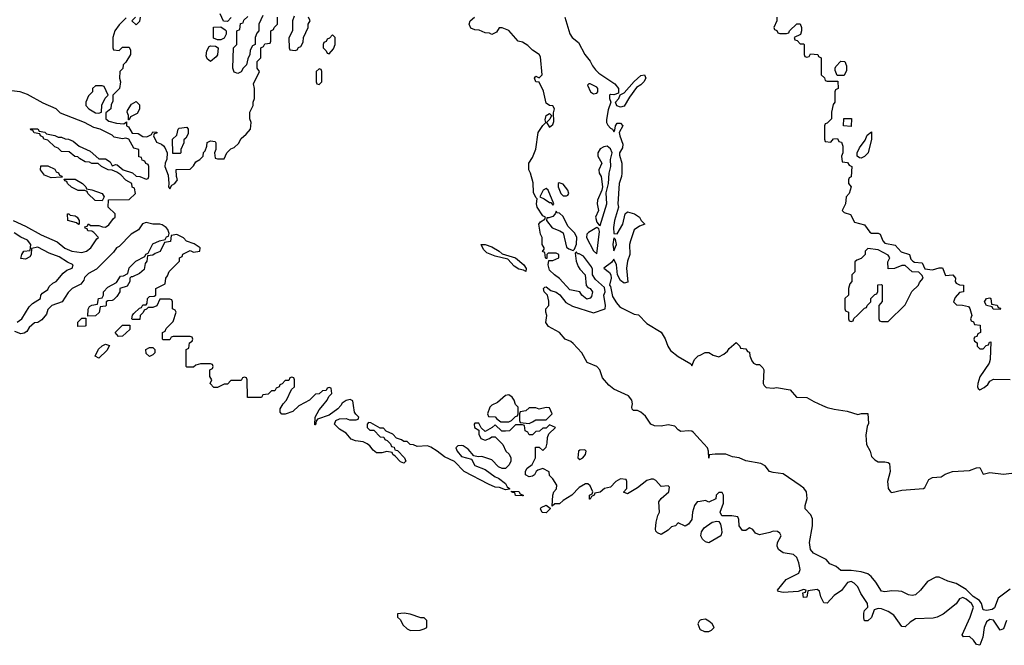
# Model space of a CAD drawing. Header units: inches. Extents: x 2601469 to 2753575, y 449403 to 582909.
# Tile 242 of 256: x 2655984 to 2661794, y 518584 to 522276. Entities that reach past the tile are written whole.
import ezdxf

# ---------------------------------------------------------------- set-up
doc = ezdxf.new("R2010")
doc.units = ezdxf.units.IN
doc.header["$MEASUREMENT"] = 0
for name, color, linetype in [('C6551', 7, 'Continuous'), ('C6552', 7, 'Continuous'), ('C6561', 7, 'Continuous'), ('C6562', 7, 'Continuous')]:
    doc.layers.add(name, color=color, linetype=linetype)

msp = doc.modelspace()

# ---------------------------------------------------------------- linework, layer by layer
at = {"layer": 'C6551', "color": 4}
for points, elevation in [([(2657634, 520000), (2657630, 519998), (2657595.3, 519964.7), (2657551.1, 519948.9), (2657530, 519948), (2657520.4, 519960.4), (2657520.4, 519979.6), (2657532.2, 520000)], 8), ([(2657877.9, 520000), (2657861.4, 519978.6), (2657810, 519942), (2657742, 519918), (2657732.7, 519907.3), (2657730, 519886), (2657726, 519886), (2657728, 519930), (2657750, 519974), (2657772.3, 520000)], 8), ([(2660000, 519433), (2659982, 519430), (2659966, 519410), (2659954.8, 519370), (2659950, 519326), (2659930, 519298), (2659910, 519288), (2659870, 519306), (2659854, 519290), (2659830, 519284), (2659810, 519264), (2659770, 519238), (2659747.3, 519247.3), (2659738, 519258), (2659735.3, 519270), (2659739, 519310), (2659749, 519350), (2659759, 519370), (2659755.3, 519430), (2659769.3, 519450.7), (2659815.3, 519490), (2659818, 519518), (2659810, 519526), (2659770, 519522), (2659737.2, 519557.2), (2659724, 519564), (2659710, 519565.2), (2659683.8, 519556.2), (2659630, 519513.2), (2659570, 519478), (2659548, 519488), (2659566, 519510), (2659566, 519550), (2659562, 519562), (2659530, 519566), (2659502, 519550), (2659470, 519518), (2659434, 519510), (2659410, 519488), (2659378, 519482), (2659374, 519470), (2659358, 519462), (2659350, 519446), (2659346, 519446), (2659346, 519470), (2659362, 519478), (2659366, 519490), (2659350, 519526), (2659336.4, 519536.4), (2659323.6, 519536.4), (2659285.4, 519514.6), (2659242, 519470), (2659190, 519438), (2659170, 519418), (2659142, 519418), (2659126, 519406), (2659129, 519471), (2659135.3, 519490), (2659152.3, 519507.7), (2659153.2, 519530), (2659130, 519566), (2659110, 519586), (2659108, 519608), (2659070, 519628), (2659042, 519618), (2659032, 519610), (2659022, 519590), (2659010, 519582), (2658990, 519578), (2658968, 519590), (2658968.4, 519611.6), (2658978, 519630), (2659008.4, 519651.6), (2659028, 519690), (2659027.3, 519752.7), (2659050, 519754), (2659070, 519734), (2659090, 519754), (2659096.4, 519776.4), (2659098, 519810), (2659107.3, 519832.7), (2659146, 519870), (2659110, 519886), (2659090, 519866), (2659070, 519866), (2659051.6, 519848.4), (2659030, 519846), (2659010, 519826), (2658990, 519826), (2658982, 519842), (2658966, 519850), (2658962, 519882), (2658950, 519886), (2658910, 519886), (2658874, 519850), (2658850, 519848), (2658828.4, 519848.4), (2658790, 519886), (2658771.6, 519868.4), (2658730, 519846), (2658707.3, 519867.3), (2658694, 519894), (2658670, 519895.3), (2658666, 519890), (2658666.8, 519870), (2658692.7, 519852.7), (2658694, 519830), (2658705.4, 519805.4), (2658730, 519794), (2658756.4, 519803.6), (2658770, 519814), (2658790, 519814), (2658834, 519770), (2658852, 519730), (2658871.3, 519711.3), (2658882, 519690), (2658882, 519670), (2658871.6, 519648.4), (2658850, 519628), (2658830, 519628), (2658810, 519638), (2658770, 519678), (2658710, 519698), (2658690, 519695.3), (2658663.1, 519703.1), (2658630, 519742), (2658600.2, 519760.2), (2658590, 519764), (2658570, 519762), (2658558, 519750), (2658564.7, 519730), (2658590, 519698), (2658650, 519682), (2658670, 519644.7), (2658730, 519621), (2658790, 519578), (2658810, 519571.3), (2658850, 519538), (2658859.6, 519519.6), (2658874, 519510), (2658874, 519506), (2658850, 519502), (2658814.6, 519514.6), (2658790, 519518), (2658750, 519535.3), (2658606, 519610), (2658550, 519668), (2658490, 519695.3), (2658448, 519730), (2658410, 519754), (2658390, 519762), (2658330, 519758), (2658307.3, 519767.3), (2658288.4, 519768.4), (2658270, 519786), (2658250, 519786), (2658236.4, 519796.4), (2658207.3, 519807.3), (2658186, 519830), (2658147.3, 519847.3), (2658130, 519866), (2658110, 519866), (2658056.4, 519896.4), (2658042, 519898), (2658034, 519890), (2658034, 519870), (2658050, 519854), (2658072.7, 519852.7), (2658110, 519814), (2658132.7, 519812.7), (2658138, 519798), (2658152.7, 519792.7), (2658172.7, 519772.7), (2658178, 519758), (2658192.7, 519752.7), (2658198, 519738), (2658212.7, 519732.7), (2658254, 519690), (2658262, 519670), (2658250, 519658), (2658230, 519666), (2658200.4, 519700.4), (2658186, 519710), (2658182, 519722), (2658150, 519728), (2658119.8, 519720.2), (2658090, 519719), (2658070, 519735.3), (2658050, 519762), (2658033.6, 519773.6), (2658010, 519784), (2657966, 519790), (2657940.2, 519800.2), (2657910, 519835.3), (2657870, 519859), (2657842, 519890), (2657848.9, 519911.1), (2657870, 519921), (2657910, 519922), (2657930, 519914), (2657970, 519914), (2657982, 519918), (2657986, 519930), (2657967.3, 519947.3), (2657960.4, 519960.4), (2657954.1, 520000)], 8), ([(2658768, 520000), (2658758, 519990), (2658744.7, 519950), (2658750, 519934), (2658790, 519932), (2658799.6, 519919.6), (2658823.6, 519903.6), (2658870, 519902), (2658886, 519910), (2658910, 519934), (2658922, 519938), (2658926, 519950), (2658926, 519990), (2658916, 520000)], 8), ([(2660000, 519797), (2659960.8, 519840.8), (2659950, 519847.3), (2659930, 519849.6), (2659886, 519846), (2659870, 519855.3), (2659850, 519877.2), (2659810, 519886), (2659770, 519877.2), (2659730, 519879), (2659708, 519890), (2659676.5, 519936.5), (2659650, 519959), (2659630, 519969), (2659606, 519970), (2659598, 519978), (2659595.3, 519990), (2659597.3, 520000)], 4), ([(2660000, 518732), (2659992.7, 518727.3), (2659984.9, 518710), (2659998.4, 518678.4), (2660000, 518677.6)], 12)]:
    msp.add_lwpolyline(points, dxfattribs=dict(at, elevation=elevation))
for points, elevation in [([(2659090, 519988), (2659050, 519978), (2659030, 519986), (2658990, 519986), (2658971.6, 519968.4), (2658938, 519962), (2658934, 519950), (2658934, 519910), (2658938, 519898), (2658990, 519892), (2659010, 519902), (2659030, 519914), (2659090, 519914), (2659126, 519950), (2659110, 519986)], 8), ([(2659318, 519738), (2659290, 519735.3), (2659282, 519730), (2659278, 519690), (2659290, 519681), (2659308, 519690), (2659322, 519710), (2659326, 519730)], 8), ([(2658950, 519466), (2658910, 519468.7), (2658906, 519486), (2658894, 519486), (2658886, 519490), (2658886, 519494), (2658930, 519492), (2658938, 519478), (2658954, 519470), (2658954, 519466)], 8), ([(2659090, 519366), (2659067.3, 519367.3), (2659058, 519390), (2659062, 519398), (2659091, 519411), (2659114, 519394), (2659114, 519390)], 8), ([(2658252.9, 518772.9), (2658214, 518770), (2658214, 518750), (2658230, 518734), (2658245.4, 518705.4), (2658270, 518682), (2658290, 518672), (2658347.3, 518672.7), (2658370, 518682), (2658386, 518690), (2658386, 518730), (2658370, 518746), (2658350, 518746), (2658287.3, 518767.3)], 12)]:
    msp.add_lwpolyline(points, close=True, dxfattribs=dict(at, elevation=elevation))
at = {"layer": 'C6552', "color": 4}
for points, elevation in [([(2657232, 522288), (2657210, 522266), (2657187.3, 522267.3), (2657166, 522310)], 8), ([(2657418.8, 522301.2), (2657394, 522250), (2657394, 522210), (2657383.6, 522196.4), (2657374, 522170), (2657374, 522130), (2657358, 522122), (2657343.6, 522096.4), (2657342, 522070), (2657330, 522046), (2657322, 522010), (2657302, 521990), (2657291.1, 521968.9), (2657270, 521958), (2657250, 521966), (2657242, 521990), (2657246, 522110), (2657266, 522130), (2657266, 522210), (2657282, 522218), (2657287.3, 522252.7), (2657302, 522258), (2657307.3, 522272.7), (2657330, 522294)], 8), ([(2657603.6, 522296.4), (2657594, 522270), (2657592.7, 522212.7), (2657572.7, 522167.3), (2657574, 522110), (2657578, 522098), (2657610, 522094), (2657622, 522098), (2657628, 522112), (2657642, 522118), (2657656.4, 522143.6), (2657658, 522170), (2657686, 522230), (2657686, 522250), (2657698, 522270), (2657688, 522290)], 8), ([(2656612.7, 522287.3), (2656570, 522246), (2656544.7, 522210), (2656534, 522170), (2656534, 522110), (2656538, 522098), (2656570, 522094), (2656590, 522114), (2656630, 522114), (2656636.9, 522096.9), (2656638, 522070), (2656610, 522026), (2656594, 522010), (2656591.6, 521988.4), (2656574, 521970), (2656572, 521930), (2656578, 521910), (2656572, 521870), (2656534, 521830), (2656532.7, 521792.7), (2656523.6, 521776.4), (2656522, 521750), (2656492.7, 521727.3), (2656492, 521690), (2656510, 521678), (2656554, 521666), (2656598, 521662), (2656614, 521674), (2656614, 521650), (2656624.7, 521644.7), (2656647.1, 521607.1), (2656683.5, 521603.5), (2656710, 521587.3), (2656734.6, 521585.4), (2656762, 521598), (2656770, 521614), (2656792.7, 521612.7), (2656792.7, 521607.3), (2656778, 521602), (2656774, 521590), (2656790, 521554), (2656821, 521541), (2656831.3, 521531.3), (2656841, 521521), (2656854, 521490), (2656852.7, 521452.7), (2656842.8, 521430), (2656841, 521410), (2656859.1, 521359.1), (2656864, 521310), (2656861, 521290), (2656870, 521278), (2656881.5, 521298.5), (2656899, 521310), (2656915.3, 521330), (2656908, 521350), (2656907.3, 521392.7), (2656990, 521394), (2657010, 521414), (2657023.1, 521436.9), (2657046, 521450), (2657066, 521470), (2657068.4, 521491.6), (2657078, 521502), (2657088, 521530), (2657090, 521552), (2657110, 521562), (2657138, 521558), (2657142, 521550), (2657142, 521510), (2657134, 521490), (2657138, 521458), (2657150, 521454), (2657190, 521454), (2657206, 521490), (2657230, 521514), (2657250, 521522), (2657274.6, 521545.4), (2657290, 521574), (2657320.4, 521599.6), (2657346, 521630), (2657348.7, 521670), (2657342, 521690), (2657342, 521730), (2657362, 521770), (2657362, 521790), (2657368.7, 521810), (2657368.7, 521870), (2657363.1, 521896.9), (2657398, 521970), (2657386, 521990), (2657386, 522030), (2657406, 522050), (2657406, 522110), (2657422, 522118), (2657430, 522134), (2657462, 522138), (2657466, 522150), (2657466, 522210), (2657482, 522218), (2657486, 522230), (2657506, 522250), (2657506, 522290)], 8), ([(2656694, 522290), (2656690, 522266), (2656670, 522246), (2656646, 522270), (2656666, 522290)], 8), ([(2659597.3, 520000), (2659599.3, 520010), (2659597, 520030), (2659576.2, 520056.2), (2659490, 520095.1), (2659460.1, 520120.1), (2659422.3, 520162.3), (2659407, 520210), (2659390, 520229.4), (2659333.3, 520253.3), (2659300.9, 520310), (2659250, 520365.2), (2659236.2, 520376.2), (2659202, 520390), (2659169.1, 520429.1), (2659104.7, 520464.7), (2659088.4, 520488.4), (2659095.3, 520530), (2659088, 520550), (2659088, 520570), (2659106, 520590), (2659106, 520614), (2659099, 520650), (2659079, 520670), (2659075.3, 520690), (2659082, 520698), (2659090, 520698.8), (2659118.8, 520678.8), (2659150, 520668), (2659171.8, 520651.8), (2659207, 520607), (2659245.4, 520585.4), (2659370, 520546), (2659438, 520570), (2659441.2, 520590), (2659431.5, 520650), (2659438.4, 520670), (2659435.6, 520695.6), (2659382.4, 520742.4), (2659364, 520770), (2659363.1, 520803.1), (2659358, 520818), (2659310, 520880.9), (2659285.4, 520894.6), (2659274.6, 520894.6), (2659270, 520906), (2659262, 520898), (2659267.7, 520850), (2659279.9, 520819.9), (2659290, 520802.8), (2659321, 520770), (2659326.8, 520706.8), (2659336, 520696), (2659350.5, 520690.5), (2659364, 520670), (2659357.6, 520642.4), (2659350, 520633.2), (2659330, 520627), (2659301.2, 520650), (2659289.3, 520669.3), (2659230, 520682.7), (2659170, 520749.3), (2659139, 520770), (2659110, 520798), (2659102, 520830), (2659106, 520854), (2659130, 520854), (2659166, 520870), (2659166, 520890), (2659150, 520898), (2659102, 520898), (2659094, 520890), (2659094, 520866), (2659090, 520866), (2659086, 520870), (2659082, 520902), (2659068.4, 520908.4), (2659078, 520922), (2659078, 520930), (2659068, 520950), (2659068, 520990), (2659058, 521010), (2659048, 521070), (2659056.4, 521083.6), (2659082, 521098), (2659086, 521110), (2659070, 521118), (2659037.2, 521170), (2659034, 521190), (2659038, 521218), (2659030, 521226), (2659016.4, 521256.4), (2659013.6, 521313.6), (2658999, 521370), (2658989, 521390), (2658988.9, 521428.9), (2659010, 521462), (2659030, 521512), (2659043.7, 521610), (2659070, 521652), (2659088, 521670), (2659084.7, 521684.7), (2659090, 521711), (2659110, 521722), (2659122, 521710), (2659111.3, 521688.7), (2659092, 521670), (2659110, 521642), (2659130, 521658), (2659136, 521676), (2659134.6, 521725.4), (2659139, 521750), (2659130, 521768), (2659110, 521768.7), (2659090, 521782.7), (2659074.5, 521854.5), (2659050, 521908), (2659029, 521910), (2659022, 521930), (2659030, 521942), (2659050, 521932), (2659068, 521950), (2659057.5, 522057.5), (2659049.2, 522070), (2659010, 522096.9), (2658983, 522123), (2658950, 522142.4), (2658926, 522150), (2658870, 522211.8), (2658830, 522228), (2658812.7, 522227.3), (2658796.9, 522203.1), (2658770, 522188), (2658756.4, 522196.4), (2658730, 522198), (2658694.6, 522214.6), (2658670, 522215.3), (2658645.2, 522225.2), (2658635.3, 522250), (2658642, 522270), (2658668, 522290)], 4), ([(2659201, 522290), (2659230, 522192), (2659244.7, 522170), (2659282, 522142), (2659319.1, 522070), (2659350, 522030.8), (2659363.1, 522003.1), (2659380.9, 521980.9), (2659401.3, 521961.3), (2659496.7, 521896.7), (2659517.3, 521870), (2659516.9, 521843.1), (2659490, 521833.2), (2659470, 521834), (2659464.7, 521830), (2659464.7, 521810), (2659472, 521790), (2659455.9, 521744.1), (2659447.1, 521687.1), (2659446.8, 521670), (2659453.7, 521653.7), (2659470, 521636), (2659482, 521630), (2659490, 521614), (2659496.4, 521623.6), (2659499.3, 521650), (2659510, 521666), (2659530, 521666), (2659542.8, 521650), (2659522, 521610), (2659524.7, 521590), (2659542.4, 521542.4), (2659540.9, 521519.1), (2659524, 521490), (2659523, 521477), (2659536.3, 521430), (2659538, 521370), (2659535.5, 521350), (2659521.1, 521310), (2659514.4, 521190), (2659518, 521170), (2659494.6, 521090), (2659488.5, 521050), (2659490, 521014), (2659510, 521011.3), (2659542.9, 521070), (2659557.2, 521130), (2659570, 521142.8), (2659612, 521130), (2659642, 521110), (2659651.6, 521091.6), (2659672, 521070), (2659642, 521058), (2659610, 521035.3), (2659587.7, 520970), (2659582, 520950), (2659583.8, 520890), (2659570.3, 520850), (2659564.4, 520810), (2659573, 520727), (2659550, 520722), (2659530, 520737.2), (2659511.8, 520770), (2659506.6, 520830), (2659490, 520862), (2659477, 520843), (2659431, 520810), (2659463.6, 520783.6), (2659473, 520770), (2659474.9, 520750), (2659464, 520710), (2659470, 520701), (2659483, 520643), (2659504.8, 520604.8), (2659522.6, 520582.6), (2659535.1, 520575.1), (2659610, 520538.4), (2659635.2, 520535.2), (2659683.9, 520483.9), (2659770, 520432.7), (2659793.5, 520393.5), (2659809.4, 520349.4), (2659823.9, 520323.9), (2659870, 520287.4), (2659945.4, 520245.4), (2659950, 520234), (2659966, 520270), (2659988.4, 520291.6), (2660000, 520297.2)], 4), ([(2655944.7, 521090), (2656017.5, 521057.5), (2656110, 521006), (2656204.4, 520964.4), (2656250, 520927.7), (2656291.3, 520910), (2656350, 520901.3), (2656377.2, 520910), (2656402.7, 520930), (2656438, 520982), (2656448, 520990), (2656420.4, 521020.4), (2656410, 521028), (2656386, 521030), (2656382, 521042), (2656370, 521046), (2656367.3, 521052.7), (2656382, 521058), (2656390, 521072), (2656402, 521062), (2656450, 521062), (2656472.7, 521052.7), (2656490, 521052), (2656510, 521064.7), (2656536.4, 521103.6), (2656546, 521110), (2656546, 521130), (2656506, 521170), (2656507.3, 521212.7), (2656630, 521214), (2656666, 521250), (2656662, 521282), (2656647.3, 521287.3), (2656646, 521310), (2656610, 521328), (2656580.4, 521360.4), (2656556.4, 521376.4), (2656530, 521388), (2656506, 521390), (2656466, 521410), (2656447.3, 521427.3), (2656410, 521428), (2656395.3, 521435.3), (2656370, 521438), (2656336.4, 521456.4), (2656327.3, 521467.3), (2656308.4, 521468.4), (2656276.4, 521496.4), (2656230, 521498), (2656210, 521518), (2656190, 521526), (2656150, 521566), (2656126, 521570), (2656122, 521582), (2656106, 521590), (2656102, 521602), (2656068.4, 521608.4), (2656062, 521622), (2656050, 521626), (2656047.3, 521632.7), (2656090, 521632), (2656098, 521618), (2656131.6, 521611.6), (2656142, 521602), (2656191.6, 521591.6), (2656210, 521582), (2656230, 521582), (2656252.7, 521572.7), (2656271.6, 521571.6), (2656299.6, 521559.6), (2656334, 521530), (2656399.8, 521499.8), (2656450, 521454), (2656490, 521454), (2656516.9, 521436.9), (2656530, 521414), (2656550, 521422), (2656559.6, 521419.6), (2656594, 521390), (2656650, 521372), (2656670, 521352), (2656691.6, 521351.6), (2656730, 521334), (2656742, 521338), (2656746, 521350), (2656746, 521410), (2656742, 521422), (2656727.3, 521427.3), (2656722, 521442), (2656707.3, 521447.3), (2656702, 521462), (2656687.3, 521467.3), (2656686, 521510), (2656658, 521518), (2656628, 521570), (2656610, 521577.2), (2656590, 521572.3), (2656542, 521582), (2656530, 521594), (2656458, 521630), (2656420.2, 521640.2), (2656366, 521670), (2656224, 521724), (2656198, 521750), (2656122.7, 521782.7), (2656030, 521835.3), (2655986, 521850), (2655935.3, 521855.3)], 8), ([(2657532.2, 520000), (2657538, 520010), (2657558, 520030), (2657587.3, 520092.7), (2657606, 520110), (2657606, 520150), (2657602, 520162), (2657590, 520166), (2657578, 520162), (2657572.7, 520147.3), (2657550, 520146), (2657532.7, 520127.3), (2657518, 520122), (2657514, 520110), (2657498, 520102), (2657490, 520086), (2657470, 520086), (2657450, 520066), (2657418, 520062), (2657410, 520046), (2657327.3, 520047.3), (2657326, 520150), (2657322, 520162), (2657310, 520166), (2657298, 520162), (2657290, 520146), (2657230, 520146), (2657210, 520126), (2657190, 520126), (2657150, 520106), (2657130, 520106), (2657108, 520130), (2657118, 520150), (2657106, 520170), (2657106, 520210), (2657122, 520218), (2657126, 520230), (2657122, 520242), (2657110, 520246), (2657050, 520246), (2657023.6, 520236.4), (2657010, 520226), (2656970, 520226), (2656966, 520230), (2656966, 520330), (2656982, 520338), (2656986, 520370), (2657002, 520378), (2657006, 520390), (2657002, 520402), (2656990, 520406), (2656890, 520406), (2656878, 520402), (2656870, 520386), (2656830, 520386), (2656826, 520390), (2656826, 520430), (2656842, 520438), (2656847.3, 520452.7), (2656890, 520494), (2656906, 520550), (2656902, 520562), (2656886, 520570), (2656886, 520610), (2656882, 520622), (2656870, 520626), (2656810, 520626), (2656792.7, 520587.3), (2656770, 520578), (2656742, 520578), (2656732.7, 520567.3), (2656718, 520562), (2656712.7, 520547.3), (2656694, 520530), (2656692.7, 520507.3), (2656650, 520506), (2656646, 520510), (2656648.4, 520531.6), (2656658, 520542), (2656690, 520574), (2656702, 520578), (2656710, 520594), (2656730, 520594), (2656736.4, 520603.6), (2656738, 520630), (2656743.1, 520636.9), (2656750, 520642), (2656776.4, 520643.6), (2656786, 520650), (2656786, 520690), (2656842, 520718), (2656846, 520750), (2656856.4, 520763.6), (2656866, 520790), (2656926, 520850), (2656926, 520870), (2656942, 520878), (2656947.3, 520892.7), (2656990, 520914), (2657010, 520904.7), (2657046, 520910), (2657048, 520930), (2657012.9, 520952.9), (2656968.7, 520968.7), (2656950, 520988), (2656910, 521008), (2656878, 521002), (2656872.7, 520967.3), (2656838, 520962), (2656812.7, 520907.3), (2656783.6, 520896.4), (2656770, 520886), (2656738, 520882), (2656734, 520850), (2656723.6, 520836.4), (2656718, 520802), (2656690, 520778), (2656650, 520758), (2656642, 520758), (2656634, 520750), (2656634, 520730), (2656616.9, 520703.1), (2656574, 520690), (2656574, 520670), (2656556.9, 520643.1), (2656536.9, 520623.1), (2656530, 520618), (2656503.6, 520616.4), (2656494, 520610), (2656494, 520590), (2656490, 520586), (2656458, 520582), (2656451.6, 520548.4), (2656431.6, 520528.4), (2656386, 520526), (2656387.3, 520567.3), (2656396.4, 520583.6), (2656408.4, 520591.6), (2656442, 520598), (2656448.7, 520631.3), (2656470, 520634), (2656478, 520650), (2656478, 520670), (2656503.1, 520696.9), (2656555.3, 520724.7), (2656578, 520762), (2656595.3, 520764.7), (2656622, 520778), (2656628.9, 520811.1), (2656668.9, 520851.1), (2656722, 520878), (2656728, 520892), (2656742, 520898), (2656770, 520954), (2656808.4, 520971.6), (2656842, 520978), (2656850, 520994), (2656862, 520998), (2656866, 521014), (2656858, 521038), (2656848, 521050), (2656824.7, 521064.7), (2656810, 521069), (2656769.2, 521069.2), (2656730, 521079), (2656708, 521072), (2656684.7, 521035.3), (2656642, 521010), (2656570, 520938), (2656554, 520930), (2656536.9, 520903.1), (2656436.9, 520803.1), (2656390, 520778), (2656366.4, 520753.6), (2656362, 520738), (2656344.7, 520715.3), (2656294, 520690), (2656270, 520666), (2656234, 520610), (2656174, 520590), (2656150, 520566), (2656141, 520539), (2656114.8, 520505.2), (2656091, 520489), (2656070, 520488), (2656039.8, 520460.2), (2656024.7, 520435.3), (2656010, 520426), (2655990, 520422), (2655955.3, 520435.3)], 8), ([(2655969.4, 520490.6), (2655995.3, 520510), (2656038.6, 520581.4), (2656059.3, 520600.7), (2656106, 520630), (2656108, 520650), (2656118, 520662), (2656150, 520684.7), (2656158, 520702), (2656179, 520721), (2656198, 520730), (2656239.5, 520780.5), (2656262.5, 520797.5), (2656294, 520810), (2656299.3, 520830), (2656265.1, 520845.1), (2656216.6, 520876.6), (2656158, 520898), (2656090, 520934), (2656054, 520926), (2656052, 520890), (2656043.6, 520876.4), (2656016.9, 520863.1), (2655990, 520866), (2655995.3, 520890), (2656008.7, 520910), (2656046, 520914), (2656049, 520950), (2656030, 520975.1), (2655990, 520992.3), (2655950, 521018)], 8), ([(2657772.3, 520000), (2657798, 520030), (2657807.3, 520052.7), (2657826, 520070), (2657822, 520102), (2657810, 520106), (2657798, 520102), (2657792.7, 520087.3), (2657770, 520086), (2657751.6, 520068.4), (2657730, 520066), (2657694, 520030), (2657634, 520000)], 8), ([(2657954.1, 520000), (2657950, 520026), (2657934.6, 520034.6), (2657910, 520029), (2657887.5, 520012.5), (2657877.9, 520000)], 8), ([(2658916, 520000), (2658910, 520006), (2658902, 520030), (2658890, 520048), (2658870, 520062), (2658850, 520059), (2658803.5, 520016.5), (2658770, 520002), (2658768, 520000)], 8)]:
    msp.add_lwpolyline(points, dxfattribs=dict(at, elevation=elevation))
for points, elevation in [([(2657150, 522158), (2657127.3, 522167.3), (2657127.3, 522232.7), (2657170, 522234), (2657196.9, 522216.9), (2657202, 522210), (2657202, 522190), (2657190, 522166), (2657170, 522158)], 8), ([(2657830, 522186), (2657812.7, 522167.3), (2657798, 522162), (2657792.7, 522147.3), (2657778, 522142), (2657774, 522130), (2657774, 522110), (2657792.7, 522092.7), (2657798, 522078), (2657810, 522074), (2657836.4, 522103.6), (2657846, 522130), (2657846, 522170)], 8), ([(2657110, 522028.7), (2657090, 522046), (2657083.1, 522063.1), (2657088, 522092), (2657102, 522118), (2657110, 522122), (2657139.6, 522119.6), (2657154, 522110), (2657151.6, 522068.4), (2657143.6, 522056.4)], 8), ([(2657750, 521986), (2657734, 521970), (2657734, 521910), (2657738, 521898), (2657750, 521894), (2657766, 521910), (2657766, 521970), (2657762, 521982)], 8), ([(2659530, 521759.7), (2659508, 521768), (2659499, 521790), (2659519.3, 521810), (2659527.3, 521832.7), (2659550, 521844.7), (2659609.7, 521910.3), (2659650, 521946), (2659670.6, 521950.6), (2659678.4, 521930), (2659666.4, 521910), (2659650, 521891.8), (2659624.7, 521875.3), (2659581.7, 521818.3), (2659550, 521765.7)], 4), ([(2656470, 521886), (2656430, 521886), (2656414, 521870), (2656414, 521850), (2656390, 521826), (2656374, 521790), (2656374, 521770), (2656392, 521750), (2656430, 521726), (2656450, 521724.7), (2656466, 521730), (2656468.4, 521771.6), (2656487.3, 521812.7), (2656506, 521830), (2656482, 521882)], 8), ([(2659350, 521898), (2659342, 521898), (2659334, 521890), (2659352, 521850), (2659370, 521838), (2659390, 521842), (2659395.3, 521850), (2659395.3, 521870), (2659390, 521878)], 4), ([(2656626, 521686), (2656626, 521710), (2656618, 521730), (2656620.4, 521739.6), (2656643.1, 521776.9), (2656670, 521794), (2656690, 521774), (2656691.1, 521748.9), (2656676.9, 521723.1), (2656638, 521702), (2656630, 521686)], 8), ([(2656930, 521486), (2656887.3, 521487.3), (2656886, 521570), (2656910, 521594), (2656918, 521630), (2656924, 521636), (2656970, 521642), (2656978, 521630), (2656976.9, 521603.1), (2656963.6, 521576.4), (2656952.7, 521567.3), (2656952, 521550), (2656934, 521510), (2656934, 521490)], 8), ([(2659450, 521529.2), (2659430, 521525.2), (2659410, 521514), (2659394.8, 521490), (2659396, 521470), (2659418.8, 521430), (2659401, 521390), (2659402.8, 521370), (2659414.8, 521350), (2659422.8, 521290), (2659418.8, 521270), (2659394, 521210), (2659390.8, 521190), (2659398.8, 521150), (2659381, 521110), (2659390, 521082), (2659403.6, 521063.6), (2659410, 521062), (2659449.5, 521190), (2659445.6, 521254.4), (2659458, 521310), (2659462, 521370), (2659472.3, 521410), (2659469.5, 521450), (2659479.3, 521490), (2659470, 521514)], 4), ([(2656170, 521342), (2656130, 521358), (2656106, 521390), (2656107.3, 521412.7), (2656150, 521414), (2656190, 521394), (2656198, 521378), (2656212.7, 521372.7), (2656218, 521358), (2656232.7, 521352.7), (2656234, 521346), (2656230, 521346)], 8), ([(2656470, 521208), (2656429, 521209), (2656386, 521250), (2656382, 521262), (2656367.3, 521267.3), (2656328.4, 521268.4), (2656288.4, 521288.4), (2656266, 521310), (2656262, 521322), (2656250, 521326), (2656246, 521334), (2656310, 521334), (2656354, 521310), (2656374, 521290), (2656378, 521278), (2656410, 521272), (2656471, 521251), (2656482, 521230)], 8), ([(2659166.4, 521313.6), (2659162, 521310), (2659160.7, 521290), (2659177.3, 521250), (2659190, 521237.3), (2659210, 521236), (2659219.3, 521240.7), (2659224, 521250), (2659219.3, 521270), (2659190, 521305.2)], 4), ([(2659090, 521279), (2659072, 521270), (2659054, 521230), (2659079.8, 521219.8), (2659110, 521198), (2659118, 521198), (2659130, 521182), (2659135.3, 521190), (2659102, 521270)], 4), ([(2656330, 521068), (2656318, 521078), (2656268, 521090), (2656266, 521130), (2656274, 521130), (2656282, 521122), (2656310, 521118), (2656322, 521110), (2656334, 521090), (2656334, 521070)], 8), ([(2659150, 521146), (2659144.7, 521130), (2659130, 521115.3), (2659106, 521106), (2659094, 521106), (2659092, 521090), (2659126.8, 521046.8), (2659170.7, 521030.7), (2659190, 521018), (2659210, 520934), (2659223.6, 520923.6), (2659250, 520914), (2659258, 520922), (2659269, 520951), (2659271.9, 520991.9), (2659258, 521018), (2659218, 521058), (2659190, 521114), (2659170, 521134), (2659156.4, 521136.4)], 4), ([(2659390, 521049), (2659340.2, 521019.8), (2659330.5, 521010), (2659327.7, 520990), (2659370, 520912), (2659390, 520894), (2659406, 521026), (2659402, 521042)], 4), ([(2659490, 520988), (2659483.1, 520950), (2659490, 520912), (2659505.2, 520950), (2659499, 520979)], 4), ([(2658970, 520789.4), (2658957.5, 520797.5), (2658930, 520804.5), (2658902.3, 520822.3), (2658863.7, 520863.7), (2658790, 520880.7), (2658740.4, 520900.4), (2658720.5, 520920.5), (2658708, 520950), (2658729.7, 520950.3), (2658770, 520935.2), (2658813, 520910), (2658830, 520894.9), (2658910.2, 520870.2), (2658958.7, 520830), (2658973.2, 520806.8)], 4), ([(2656326, 520466), (2656326, 520490), (2656350, 520514), (2656374, 520514), (2656374, 520470), (2656370, 520468)], 8), ([(2656567.3, 520407.3), (2656546, 520430), (2656590, 520474), (2656632.7, 520472.7), (2656632.7, 520447.3), (2656590, 520408)], 8), ([(2656450, 520278), (2656428, 520290), (2656448.9, 520331.1), (2656470, 520352), (2656490, 520362), (2656512.7, 520352.7), (2656496.9, 520323.1)], 8), ([(2656750, 520288.7), (2656730, 520306), (2656728, 520330), (2656750, 520342), (2656770, 520342), (2656782, 520330), (2656782, 520310), (2656770, 520298)], 8)]:
    msp.add_lwpolyline(points, close=True, dxfattribs=dict(at, elevation=elevation))
at = {"layer": 'C6561', "color": 4}
for points, elevation in [([(2660721.2, 520000), (2660748.3, 519988.3), (2660790, 519977.1), (2660866.7, 519966.7), (2660930, 519946), (2660951.6, 519951.6), (2660990, 519952), (2660992.7, 519892.7), (2660984.7, 519875.3), (2660976.8, 519823.2), (2660980.7, 519770), (2661002, 519730), (2661010, 519698), (2661030, 519678), (2661050, 519666), (2661090, 519667.3), (2661110, 519662.8), (2661116.4, 519656.4), (2661120.4, 519610), (2661106, 519550), (2661106.2, 519533.8), (2661108.8, 519508.8), (2661122.8, 519490), (2661130, 519486.7), (2661190, 519500.3), (2661318, 519510), (2661325.6, 519514.4), (2661350, 519562.8), (2661370, 519574), (2661422, 519578), (2661445.6, 519594.4), (2661489.4, 519610.6), (2661590, 519614.8), (2661630, 519632), (2661650, 519634), (2661670, 519594), (2661710, 519604.7), (2661790, 519594.8), (2661870, 519604.7)], 4), ([(2661830, 518915.3), (2661758, 518862), (2661735.8, 518804.2), (2661723.8, 518796.2), (2661689.6, 518789.6), (2661670, 518792.7), (2661659.8, 518830), (2661647.7, 518847.7), (2661610, 518872.9), (2661570, 518912.8), (2661510, 518948.9), (2661461.9, 518961.9), (2661410, 518987.1), (2661390, 518986.9), (2661340.3, 518959.7), (2661300.7, 518910), (2661270, 518881.2), (2661250, 518877.2), (2661230, 518881.2), (2661190, 518901.2), (2661170, 518904), (2661130, 518905.2), (2661090, 518899), (2661070, 518904), (2661036.6, 518956.6), (2661009.6, 518990), (2660990, 519006), (2660950, 519018), (2660890, 519024.8), (2660830, 519025.2), (2660802, 519050), (2660764.7, 519064.7), (2660744, 519090), (2660668.3, 519128.3), (2660650, 519149.2), (2660644.7, 519190), (2660662, 519290), (2660662, 519330), (2660653.4, 519353.4), (2660619.5, 519390), (2660618.4, 519410), (2660631.3, 519450), (2660626.3, 519490), (2660610.8, 519510.8), (2660590, 519527.8), (2660490, 519595.1), (2660430, 519602.9), (2660409.6, 519609.6), (2660383.7, 519643.7), (2660356.9, 519656.9), (2660270, 519672), (2660230, 519689.5), (2660190, 519697.2), (2660150, 519712.3), (2660087.1, 519712.9), (2660052.7, 519707.3), (2660050, 519688), (2660049.4, 519730), (2660042, 519750), (2660000, 519797)], 4), ([(2661808.2, 518730), (2661790, 518682), (2661770, 518674), (2661730, 518731.6), (2661710, 518736.2), (2661690, 518722.9), (2661674.9, 518690), (2661668.4, 518631.6), (2661650, 518584), (2661630, 518588.7), (2661613.4, 518613.4), (2661590, 518635.1), (2661554.6, 518634.6), (2661546, 518646), (2661592.6, 518750), (2661612.8, 518810), (2661600.9, 518830), (2661570, 518856.2), (2661550, 518865.2), (2661530, 518858), (2661510, 518829), (2661433.2, 518766.8), (2661398, 518750), (2661375.1, 518744.9), (2661270, 518740.9), (2661238.5, 518721.5), (2661210, 518694), (2661190, 518695.3), (2661141.7, 518761.7), (2661110, 518783.6), (2661070, 518798.7), (2661050, 518800.7), (2661025.8, 518794.2), (2661010, 518749), (2660990, 518729), (2660970, 518728), (2660965.4, 518745.4), (2660965.8, 518774.2), (2660969.7, 518790.3), (2660989.2, 518810), (2660987.3, 518830), (2660947, 518890), (2660929.2, 518930), (2660909, 518950), (2660890, 518960.9), (2660870, 518955.1), (2660833.3, 518906.7), (2660790, 518877), (2660750, 518832.7), (2660730, 518834), (2660712, 518870), (2660704, 518904), (2660690, 518914), (2660634, 518906), (2660630, 518868), (2660610, 518866), (2660606, 518894), (2660622, 518898), (2660626, 518910), (2660610, 518913.2), (2660578, 518902), (2660490, 518896), (2660462, 518902), (2660455.3, 518910), (2660507.3, 518972.7), (2660582, 519010), (2660588.7, 519031.3), (2660582.7, 519070), (2660570, 519102), (2660550, 519119.3), (2660489.3, 519129.3), (2660462, 519150), (2660454, 519170), (2660455.3, 519190), (2660478, 519230), (2660470, 519246), (2660456.4, 519256.4), (2660430, 519258), (2660411.1, 519248.9), (2660350, 519235.3), (2660325.2, 519245.2), (2660310, 519268), (2660290, 519278), (2660270, 519262), (2660250, 519262), (2660228.7, 519290), (2660227.3, 519327.3), (2660222, 519342), (2660187.3, 519347.3), (2660127.3, 519347.3), (2660118, 519370), (2660136.5, 519423.5), (2660138, 519470), (2660130, 519486), (2660110, 519486), (2660094, 519470), (2660091.1, 519448.9), (2660051.1, 519428.9), (2660030, 519438), (2660000, 519433)], 8), ([(2660000, 518677.6), (2660024.7, 518664.7), (2660050, 518665.5), (2660067.3, 518672.7), (2660082.7, 518690), (2660069.5, 518710), (2660050, 518727.3), (2660030, 518737.6), (2660004.9, 518735.1), (2660000, 518732)], 12)]:
    msp.add_lwpolyline(points, dxfattribs=dict(at, elevation=elevation))
at = {"layer": 'C6561', "color": 4, "elevation": 8}
msp.add_lwpolyline([(2660050, 519189.4), (2660030, 519195.1), (2660012.7, 519210), (2660002.7, 519230), (2660006.6, 519253.4), (2660022.7, 519277.3), (2660070, 519310.8), (2660096.9, 519316.9), (2660110, 519314), (2660118.8, 519298.8), (2660126, 519270), (2660126.8, 519250), (2660121, 519230)], close=True, dxfattribs=at)
at = {"layer": 'C6562', "color": 4}
for points, elevation in [([(2660451.3, 522290), (2660451.3, 522268.7), (2660434, 522230), (2660438, 522218), (2660452, 522212), (2660458, 522198), (2660470, 522194), (2660510, 522194), (2660522, 522198), (2660526, 522210), (2660569.1, 522250.9), (2660590, 522252), (2660598, 522230), (2660598, 522210), (2660591.6, 522188.4), (2660554, 522170), (2660558, 522158), (2660572.7, 522152.7), (2660590, 522134), (2660610, 522134), (2660614, 522130), (2660614, 522070), (2660618, 522058), (2660630, 522054), (2660642, 522058), (2660650, 522074), (2660694, 522070), (2660698, 522058), (2660714, 522050), (2660714, 521950), (2660732.7, 521932.7), (2660738, 521918), (2660750, 521914), (2660812.7, 521912.7), (2660814, 521870), (2660798, 521862), (2660794, 521850), (2660794, 521790), (2660785.4, 521774.6), (2660774, 521730), (2660774, 521690), (2660750, 521666), (2660738, 521662), (2660734, 521650), (2660734, 521570), (2660738, 521558), (2660770, 521554), (2660787.3, 521572.7), (2660810, 521574), (2660818, 521558), (2660832.7, 521552.7), (2660842, 521530), (2660842, 521490), (2660834, 521470), (2660838, 521438), (2660870, 521434), (2660878, 521418), (2660894, 521410), (2660891.6, 521348.4), (2660878, 521342), (2660874, 521330), (2660874, 521310), (2660890.9, 521289.1), (2660878, 521250), (2660862, 521230), (2660858, 521190), (2660838, 521150), (2660850, 521138), (2660886, 521126), (2660910, 521081), (2660970, 521066), (2661001.4, 521021.4), (2661010, 521016), (2661050, 521016), (2661062, 521010), (2661078, 520970), (2661090, 520958), (2661150, 520944.7), (2661186.4, 520906.4), (2661234, 520890), (2661243.6, 520863.6), (2661254, 520850), (2661264.7, 520844.7), (2661310, 520842), (2661325.4, 520805.4), (2661370, 520799.1), (2661410, 520810.8), (2661430, 520811), (2661446.8, 520766.8), (2661490.7, 520770.7), (2661506, 520750), (2661504.7, 520730), (2661510, 520722), (2661530, 520712), (2661554, 520710), (2661554, 520670), (2661530, 520666), (2661503.6, 520636.4), (2661494, 520610), (2661512.7, 520592.7), (2661548.4, 520591.6), (2661583.6, 520583.6), (2661591.1, 520571.1), (2661602, 520530), (2661594, 520510), (2661598, 520498), (2661612.7, 520492.7), (2661618, 520478), (2661652.7, 520472.7), (2661654, 520430), (2661638, 520422), (2661632.7, 520407.3), (2661618, 520402), (2661614, 520390), (2661618, 520378), (2661634, 520370), (2661634, 520350), (2661650, 520334), (2661670, 520334), (2661687.3, 520352.7), (2661702, 520358), (2661707.3, 520372.7), (2661714, 520374), (2661711, 520270), (2661706, 520250), (2661650, 520168.7), (2661637.3, 520130), (2661636, 520110), (2661639.6, 520099.6), (2661650, 520091.3), (2661675.5, 520104.5), (2661697.2, 520122.8), (2661710, 520142), (2661730, 520154), (2661830, 520152)], 8), ([(2660000, 520297.2), (2660028.9, 520311.1), (2660050, 520311.3), (2660075.3, 520295.3), (2660110, 520286), (2660138.6, 520301.4), (2660160.2, 520319.8), (2660170, 520336), (2660211, 520371), (2660234, 520350), (2660238, 520338), (2660270, 520334), (2660278, 520318), (2660290, 520314), (2660292.7, 520292.7), (2660303.6, 520263.6), (2660314, 520250), (2660330, 520242), (2660350, 520242), (2660370, 520222), (2660374.8, 520210), (2660371.3, 520130), (2660376.9, 520116.9), (2660390, 520104.7), (2660430, 520101), (2660450, 520106), (2660530, 520090.8), (2660568.2, 520048.2), (2660630, 520047.3), (2660670, 520022), (2660721.2, 520000)], 4)]:
    msp.add_lwpolyline(points, dxfattribs=dict(at, elevation=elevation))
at = {"layer": 'C6562', "color": 4, "elevation": 8}
for points in [[(2660850, 521946), (2660807.3, 521947.3), (2660796.4, 521976.4), (2660795.3, 521990), (2660800.2, 521999.8), (2660830, 522032), (2660854, 522030), (2660863.6, 522003.6), (2660863.6, 521976.4)], [(2660890, 521646), (2660846, 521650), (2660847.3, 521692.7), (2660892, 521692)], [(2660950, 521458), (2660940.4, 521460.4), (2660926, 521470), (2660926, 521490), (2660940.2, 521519.8), (2660974, 521566), (2660984.7, 521595.3), (2661010, 521614), (2661011, 521570), (2660990.8, 521490), (2660970, 521468)], [(2660990, 520926), (2660974, 520910), (2660974, 520890), (2660950, 520866), (2660923.6, 520856.4), (2660912.7, 520847.3), (2660911.6, 520788.4), (2660894, 520770), (2660894, 520730), (2660883.6, 520716.4), (2660874, 520690), (2660874, 520650), (2660854, 520630), (2660854, 520570), (2660858, 520558), (2660874, 520550), (2660874, 520510), (2660878, 520498), (2660890, 520494), (2660902, 520498), (2660907.3, 520512.7), (2660927.3, 520532.7), (2660970, 520574), (2660982, 520578), (2660986, 520590), (2661006, 520610), (2661006, 520630), (2661030, 520654), (2661042, 520658), (2661047.3, 520672.7), (2661048.9, 520711.1), (2661070, 520714), (2661074, 520710), (2661072.7, 520612.7), (2661054, 520590), (2661054, 520510), (2661058, 520498), (2661070, 520494), (2661110, 520494), (2661210, 520594), (2661248.7, 520671.3), (2661288, 520710), (2661294, 520726), (2661315.3, 520750), (2661310, 520766), (2661290, 520786), (2661250, 520788), (2661210, 520826), (2661190, 520826), (2661147.3, 520807.3), (2661110, 520806), (2661107.3, 520847.3), (2661118, 520870), (2661110, 520886), (2661050, 520918)], [(2661770, 520566), (2661728.4, 520568.4), (2661722, 520582), (2661688.9, 520588.9), (2661678, 520610), (2661688.9, 520631.1), (2661710, 520634), (2661714, 520630), (2661718, 520598), (2661751.6, 520591.6), (2661758, 520578), (2661772.7, 520572.7)]]:
    msp.add_lwpolyline(points, close=True, dxfattribs=at)

doc.saveas('drawing.dxf')
